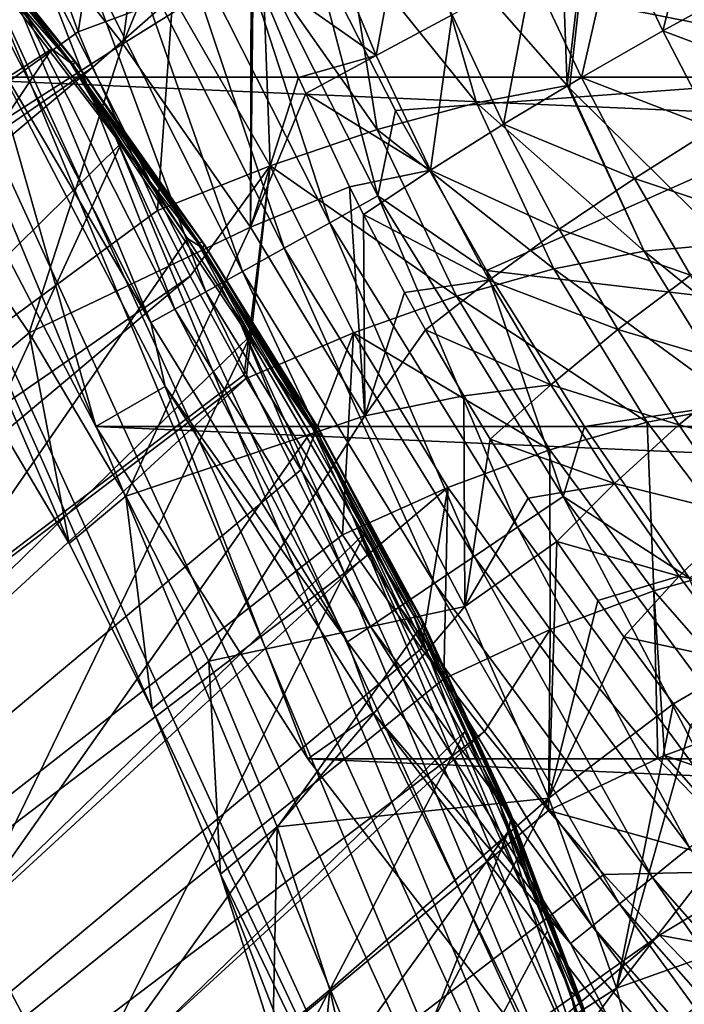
# Model space of a CAD drawing. Header units: metres. Extents: x -82 to 82, y -464 to 32.
# Tile 190 of 256: x -28.69 to -23.91, y -20.41 to -13.32. Entities that reach past the tile are written whole.
import ezdxf

# ---------------------------------------------------------------- set-up
doc = ezdxf.new("R2010")
doc.units = ezdxf.units.M
doc.layers.add('solid_K244121000C07', color=7, linetype='CONTINUOUS')

msp = doc.modelspace()

# ---------------------------------------------------------------- linework, layer by layer
at = {"layer": 'solid_K244121000C07'}
for points in [[(-25.007458, -7.115266, 15), (-24.75667, -13.79705, 15), (-25.783247, -12.62565, 15)], [(-25.007458, -7.115266, 15), (-24.244265, -9.392316, 15), (-24.75667, -13.79705, 15)], [(-24.244265, -9.392316, 15), (-24.740044, -13.814643, 15), (-24.75667, -13.79705, 15)], [(-24.244265, -9.392316, 15), (-23.609739, -14.935029, 15), (-24.740044, -13.814643, 15)], [(-24.244265, -9.392316, 15), (-23.274227, -11.589232, 15), (-23.609739, -14.935029, 15)], [(-31.201591, -10.457497, 55.255951), (-27.741589, -18.282843, 51.857647), (-28.338293, -17.093073, 52.297039)], [(-31.201591, -10.457497, 55.255951), (-24.049105, -26.103249, 48.718216), (-27.741589, -18.282843, 51.857647)], [(-31.201591, -10.457497, 55.255951), (-28.338293, -17.093073, 52.297039), (-29.033672, -15.918044, 52.614948)], [(-31.201591, -10.457497, 55.255951), (-30.065443, -11.626166, 55.426094), (-24.049105, -26.103249, 48.718216)], [(29.454964, -13.735176, -289), (-29.454964, -13.735176, -289), (-30.539982, -11.115729, -289)], [(30.539982, -11.115729, -289), (29.454964, -13.735176, -289), (-30.539982, -11.115729, -289)], [(-27.638336, -11.116301, 53.750214), (-28.957424, -12.223146, 54.955933), (-27.953224, -13.495704, 54.886349)], [(-27.350042, -12.03892, 53.979469), (-27.638336, -11.116301, 53.750214), (-27.953224, -13.495704, 54.886349)], [(-22.105623, -13.687271, -285), (-23.274227, -11.589232, -285), (-26.591927, -12.794639, -285)], [(-30.065443, -11.626166, 55.426094), (-23.981474, -24.934576, 49.86504), (-24.049105, -26.103249, 48.718216)], [(-30.065443, -11.626166, 55.426094), (-28.996307, -12.867556, 55.456161), (-23.981474, -24.934576, 49.86504)], [(-28.016005, -11.803668, 16.359503), (-28.273508, -13.410625, 17.35137), (-28.762028, -12.05919, 16.933319)], [(-27.592831, -13.155085, 16.848324), (-28.273508, -13.410625, 17.35137), (-28.016005, -11.803668, 16.359503)], [(-27.030209, -12.917142, 54.110714), (-27.350042, -12.03892, 53.979469), (-27.953224, -13.495704, 54.886349)], [(-28.273508, -13.410625, 17.35137), (-42.578362, -23.652468, 29.56222), (-28.762028, -12.05919, 16.933319)], [(-29.410448, -14.430399, 52.434063), (-27.953224, -13.495704, 54.886349), (-28.957424, -12.223146, 54.955933)], [(-27.622864, -12.486321, -285.132813), (-26.464437, -14.783922, -285.132813), (-27.261335, -12.322901, -285.033386)], [(-27.261335, -12.322901, -285.033386), (-26.118073, -14.59043, -285.033386), (-26.591927, -12.794639, -285)], [(-26.464437, -14.783922, -285.132813), (-26.118073, -14.59043, -285.033386), (-27.261335, -12.322901, -285.033386)], [(-29.30518, -12.359955, 55.68121), (-28.301954, -13.617586, 55.624264), (-29.327497, -12.379767, 55.566189)], [(-29.327497, -12.379767, 55.566189), (-28.331301, -13.628588, 55.509644), (-28.996307, -12.867556, 55.456161)], [(-28.301954, -13.617586, 55.624264), (-28.331301, -13.628588, 55.509644), (-29.327497, -12.379767, 55.566189)], [(-29.324726, -12.374617, 55.915916), (-28.310246, -13.646357, 55.858334), (-29.304239, -12.358206, 55.800022)], [(-29.324726, -12.374617, 55.915916), (-28.98308, -12.86953, 56.016495), (-28.461948, -13.532655, 55.977879)], [(-29.324726, -12.374617, 55.915916), (-28.461948, -13.532655, 55.977879), (-28.310246, -13.646357, 55.858334)], [(-29.304239, -12.358206, 55.800022), (-28.294802, -13.623623, 55.742725), (-29.30518, -12.359955, 55.68121)], [(-28.294802, -13.623623, 55.742725), (-28.301954, -13.617586, 55.624264), (-29.30518, -12.359955, 55.68121)], [(-28.310246, -13.646357, 55.858334), (-28.294802, -13.623623, 55.742725), (-29.304239, -12.358206, 55.800022)], [(-24.069574, -13.403729, 53.115726), (-23.8046, -12.368824, 53.17503), (-24.410973, -12.677786, 53.193333)], [(-24.069574, -13.403729, 53.115726), (-23.471355, -13.075123, 53.094826), (-23.8046, -12.368824, 53.17503)], [(-27.964781, -12.640879, -285.295593), (-26.792017, -14.966918, -285.295593), (-27.622864, -12.486321, -285.132813)], [(-26.792017, -14.966918, -285.295593), (-26.464437, -14.783922, -285.132813), (-27.622864, -12.486321, -285.132813)], [(-26.131256, -13.579674, 53.783798), (-25.923332, -12.476219, 53.485615), (-26.487532, -12.726455, 53.760178)], [(-26.131256, -13.579674, 53.783798), (-25.58486, -13.288707, 53.500481), (-25.923332, -12.476219, 53.485615)], [(-28.277937, -12.782434, -285.517365), (-27.092039, -15.134521, -285.517365), (-27.964781, -12.640879, -285.295593)], [(-27.092039, -15.134521, -285.517365), (-26.792017, -14.966918, -285.295593), (-27.964781, -12.640879, -285.295593)], [(-25.409319, -13.921063, 15.819597), (-26.340145, -12.763032, 15.666505), (-25.783247, -12.62565, 15)], [(-25.409319, -13.921063, 15.819597), (-25.783247, -12.62565, 15), (-24.75667, -13.79705, 15)], [(-24.653944, -13.739035, 53.22694), (-24.410973, -12.677786, 53.193333), (-25.007973, -12.986264, 53.302471)], [(-24.653944, -13.739035, 53.22694), (-24.069574, -13.403729, 53.115726), (-24.410973, -12.677786, 53.193333)], [(-26.131256, -13.579674, 53.783798), (-26.487532, -12.726455, 53.760178), (-27.015177, -12.955541, 54.114388)], [(-28.553949, -12.907199, -285.792206), (-27.356478, -15.282245, -285.792206), (-28.277937, -12.782434, -285.517365)], [(-27.356478, -15.282245, -285.792206), (-27.092039, -15.134521, -285.517365), (-28.277937, -12.782434, -285.517365)], [(-26.124165, -14.113533, 16.572563), (-26.946568, -12.938812, 16.285246), (-26.340145, -12.763032, 15.666505)], [(-22.105623, -13.687271, -285), (-26.591927, -12.794639, -285), (-25.990873, -13.975258, -285)], [(-26.118073, -14.59043, -285.033386), (-25.990873, -13.975258, -285), (-26.591927, -12.794639, -285)], [(-25.409319, -13.921063, 15.819597), (-26.124165, -14.113533, 16.572563), (-26.340145, -12.763032, 15.666505)], [(-31.806744, -15.693862, 61.727734), (-28.461948, -13.532655, 55.977879), (-28.98308, -12.86953, 56.016495)], [(-28.996307, -12.867556, 55.456161), (-24.047348, -23.693182, 50.932568), (-23.981474, -24.934576, 49.86504)], [(-28.996307, -12.867556, 55.456161), (-28.005894, -14.167998, 55.345898), (-24.047348, -23.693182, 50.932568)], [(-28.331301, -13.628588, 55.509644), (-28.005894, -14.167998, 55.345898), (-28.996307, -12.867556, 55.456161)], [(-28.785431, -13.011835, -286.112762), (-27.578249, -15.406135, -286.112762), (-28.553949, -12.907199, -285.792206)], [(-27.578249, -15.406135, -286.112762), (-27.356478, -15.282245, -285.792206), (-28.553949, -12.907199, -285.792206)], [(-27.030209, -12.917142, 54.110714), (-27.953224, -13.495704, 54.886349), (-27.034979, -14.816403, 54.678535)], [(-26.891893, -14.373199, 17.249447), (-27.592831, -13.155085, 16.848324), (-26.946568, -12.938812, 16.285246)], [(-27.015177, -12.955541, 54.114388), (-27.030209, -12.917142, 54.110714), (-27.034979, -14.816403, 54.678535)], [(-26.68849, -13.739139, 54.148998), (-27.015177, -12.955541, 54.114388), (-27.034979, -14.816403, 54.678535)], [(-26.131256, -13.579674, 53.783798), (-27.015177, -12.955541, 54.114388), (-26.68849, -13.739139, 54.148998)], [(-26.124165, -14.113533, 16.572563), (-26.891893, -14.373199, 17.249447), (-26.946568, -12.938812, 16.285246)], [(-28.966183, -13.09354, -286.470459), (-27.751423, -15.502874, -286.470459), (-28.785431, -13.011835, -286.112762)], [(-27.751423, -15.502874, -286.470459), (-27.578249, -15.406135, -286.112762), (-28.785431, -13.011835, -286.112762)], [(-25.213943, -14.075002, 53.426464), (-25.007973, -12.986264, 53.302471), (-25.58486, -13.288707, 53.500481)], [(-25.213943, -14.075002, 53.426464), (-24.653944, -13.739035, 53.22694), (-25.007973, -12.986264, 53.302471)], [(-28.966183, -13.09354, -286.470459), (-28.933605, -13.491961, -286.852966), (-27.751423, -15.502874, -286.470459)], [(-23.116282, -13.760819, 52.939972), (-23.471355, -13.075123, 53.094826), (-24.069574, -13.403729, 53.115726)], [(-27.592831, -13.155085, 16.848324), (-28.169008, -13.665431, 17.440735), (-28.273508, -13.410625, 17.35137)], [(-27.592831, -13.155085, 16.848324), (-27.703699, -14.696488, 17.842062), (-28.169008, -13.665431, 17.440735)], [(-26.891893, -14.373199, 17.249447), (-27.703699, -14.696488, 17.842062), (-27.592831, -13.155085, 16.848324)], [(-25.739494, -14.405582, 53.710712), (-25.58486, -13.288707, 53.500481), (-26.131256, -13.579674, 53.783798)], [(-25.739494, -14.405582, 53.710712), (-25.213943, -14.075002, 53.426464), (-25.58486, -13.288707, 53.500481)], [(-28.273508, -13.410625, 17.35137), (-28.169008, -13.665431, 17.440735), (-42.578362, -23.652468, 29.56222)], [(-23.703892, -14.105983, 52.960346), (-24.069574, -13.403729, 53.115726), (-24.653944, -13.739035, 53.22694)], [(-23.703892, -14.105983, 52.960346), (-23.116282, -13.760819, 52.939972), (-24.069574, -13.403729, 53.115726)], [(-31.806744, -15.693862, 61.727734), (-30.807367, -17.017553, 61.605934), (-28.461948, -13.532655, 55.977879)], [(-30.807367, -17.017553, 61.605934), (-27.962503, -14.209246, 55.903175), (-28.461948, -13.532655, 55.977879)], [(-28.933605, -13.491961, -286.852966), (-29.454964, -13.735176, -289), (-28.145775, -16.250086, -289)], [(-29.410448, -14.430399, 52.434063), (-28.6255, -15.575302, 52.241798), (-27.953224, -13.495704, 54.886349)], [(-27.647602, -15.96235, -286.852966), (-28.933605, -13.491961, -286.852966), (-28.145775, -16.250086, -289)], [(-27.751423, -15.502874, -286.470459), (-28.933605, -13.491961, -286.852966), (-27.647602, -15.96235, -286.852966)], [(-28.6255, -15.575302, 52.241798), (-27.034979, -14.816403, 54.678535), (-27.953224, -13.495704, 54.886349)], [(-28.310246, -13.646357, 55.858334), (-28.461948, -13.532655, 55.977879), (-27.962503, -14.209246, 55.903175)], [(-26.131256, -13.579674, 53.783798), (-26.68849, -13.739139, 54.148998), (-26.637169, -13.854355, 54.147339)], [(-25.739494, -14.405582, 53.710712), (-26.131256, -13.579674, 53.783798), (-26.637169, -13.854355, 54.147339)], [(-28.169008, -13.665431, 17.440735), (-41.499512, -24.862389, 29.631804), (-42.578362, -23.652468, 29.56222)], [(-28.169008, -13.665431, 17.440735), (-27.703699, -14.696488, 17.842062), (-41.499512, -24.862389, 29.631804)], [(-28.301954, -13.617586, 55.624264), (-27.379889, -14.923365, 55.43433), (-28.331301, -13.628588, 55.509644)], [(-28.331301, -13.628588, 55.509644), (-27.415693, -14.925218, 55.321037), (-28.005894, -14.167998, 55.345898)], [(-27.379889, -14.923365, 55.43433), (-27.415693, -14.925218, 55.321037), (-28.331301, -13.628588, 55.509644)], [(-28.310246, -13.646357, 55.858334), (-27.377834, -14.966784, 55.666267), (-28.294802, -13.623623, 55.742725)], [(-28.310246, -13.646357, 55.858334), (-27.962503, -14.209246, 55.903175), (-27.486113, -14.897449, 55.792595)], [(-28.310246, -13.646357, 55.858334), (-27.486113, -14.897449, 55.792595), (-27.377834, -14.966784, 55.666267)], [(-27.367025, -14.937486, 55.551613), (-27.379889, -14.923365, 55.43433), (-28.301954, -13.617586, 55.624264)], [(-28.294802, -13.623623, 55.742725), (-27.367025, -14.937486, 55.551613), (-28.301954, -13.617586, 55.624264)], [(-27.377834, -14.966784, 55.666267), (-27.367025, -14.937486, 55.551613), (-28.294802, -13.623623, 55.742725)], [(28.145775, -16.250086, -289), (-28.145775, -16.250086, -289), (-29.454964, -13.735176, -289)], [(29.454964, -13.735176, -289), (28.145775, -16.250086, -289), (-29.454964, -13.735176, -289)], [(-26.637169, -13.854355, 54.147339), (-26.68849, -13.739139, 54.148998), (-27.034979, -14.816403, 54.678535)], [(-22.105623, -13.687271, -285), (-25.990873, -13.975258, -285), (-25.337408, -15.127756, -285)], [(-20.748421, -15.668534, -285), (-22.105623, -13.687271, -285), (-25.337408, -15.127756, -285)], [(-24.273413, -14.464723, 53.068928), (-24.653944, -13.739035, 53.22694), (-25.213943, -14.075002, 53.426464)], [(-24.273413, -14.464723, 53.068928), (-23.703892, -14.105983, 52.960346), (-24.653944, -13.739035, 53.22694)], [(-24.202625, -14.989496, 15.79631), (-25.409319, -13.921063, 15.819597), (-24.75667, -13.79705, 15)], [(-24.202625, -14.989496, 15.79631), (-24.75667, -13.79705, 15), (-24.740044, -13.814643, 15)], [(-24.202625, -14.989496, 15.79631), (-24.740044, -13.814643, 15), (-23.609739, -14.935029, 15)], [(-26.32128, -14.524712, 54.101044), (-26.637169, -13.854355, 54.147339), (-27.034979, -14.816403, 54.678535)], [(-25.739494, -14.405582, 53.710712), (-26.637169, -13.854355, 54.147339), (-26.32128, -14.524712, 54.101044)], [(-24.854052, -15.116056, 16.547258), (-26.124165, -14.113533, 16.572563), (-25.409319, -13.921063, 15.819597)], [(-24.202625, -14.989496, 15.79631), (-24.854052, -15.116056, 16.547258), (-25.409319, -13.921063, 15.819597)], [(-26.118073, -14.59043, -285.033386), (-25.337408, -15.127756, -285), (-25.990873, -13.975258, -285)], [(-24.814684, -14.830638, 53.263783), (-25.213943, -14.075002, 53.426464), (-25.739494, -14.405582, 53.710712)], [(-24.814684, -14.830638, 53.263783), (-24.273413, -14.464723, 53.068928), (-25.213943, -14.075002, 53.426464)], [(-28.005894, -14.167998, 55.345898), (-24.245937, -22.392736, 51.909111), (-24.047348, -23.693182, 50.932568)], [(-28.005894, -14.167998, 55.345898), (-27.104776, -15.513618, 55.09647), (-24.245937, -22.392736, 51.909111)], [(-27.415693, -14.925218, 55.321037), (-27.104776, -15.513618, 55.09647), (-28.005894, -14.167998, 55.345898)], [(-25.553431, -15.312446, 17.237617), (-26.891893, -14.373199, 17.249447), (-26.124165, -14.113533, 16.572563)], [(-24.854052, -15.116056, 16.547258), (-25.553431, -15.312446, 17.237617), (-26.124165, -14.113533, 16.572563)], [(-23.316607, -14.784489, 52.727901), (-23.703892, -14.105983, 52.960346), (-24.273413, -14.464723, 53.068928)], [(-30.807367, -17.017553, 61.605934), (-29.885818, -18.380445, 61.362999), (-27.962503, -14.209246, 55.903175)], [(-29.885818, -18.380445, 61.362999), (-27.486113, -14.897449, 55.792595), (-27.962503, -14.209246, 55.903175)], [(-26.891893, -14.373199, 17.249447), (-27.467581, -15.167276, 18.048883), (-27.703699, -14.696488, 17.842062)], [(-26.891893, -14.373199, 17.249447), (-27.080816, -15.878484, 18.393562), (-27.467581, -15.167276, 18.048883)], [(-26.891893, -14.373199, 17.249447), (-27.065435, -15.905449, 18.407467), (-27.080816, -15.878484, 18.393562)], [(-26.293207, -15.576543, 17.859934), (-27.065435, -15.905449, 18.407467), (-26.891893, -14.373199, 17.249447)], [(-25.553431, -15.312446, 17.237617), (-26.293207, -15.576543, 17.859934), (-26.891893, -14.373199, 17.249447)], [(-29.033672, -15.918044, 52.614948), (-28.6255, -15.575302, 52.241798), (-29.410448, -14.430399, 52.434063)], [(-25.739494, -14.405582, 53.710712), (-26.32128, -14.524712, 54.101044), (-26.221642, -14.723832, 54.074715)], [(-25.318054, -15.197204, 53.541431), (-25.739494, -14.405582, 53.710712), (-26.221642, -14.723832, 54.074715)], [(-25.318054, -15.197204, 53.541431), (-24.814684, -14.830638, 53.263783), (-25.739494, -14.405582, 53.710712)], [(-26.32128, -14.524712, 54.101044), (-27.034979, -14.816403, 54.678535), (-26.211809, -16.172283, 54.334412)], [(-26.221642, -14.723832, 54.074715), (-26.32128, -14.524712, 54.101044), (-26.211809, -16.172283, 54.334412)], [(-23.870399, -15.161907, 52.829998), (-24.273413, -14.464723, 53.068928), (-24.814684, -14.830638, 53.263783)], [(-23.870399, -15.161907, 52.829998), (-23.316607, -14.784489, 52.727901), (-24.273413, -14.464723, 53.068928)], [(-26.464437, -14.783922, -285.132813), (-25.115335, -16.975004, -285.132813), (-26.118073, -14.59043, -285.033386)], [(-26.118073, -14.59043, -285.033386), (-24.786627, -16.752836, -285.033386), (-25.337408, -15.127756, -285)], [(-25.115335, -16.975004, -285.132813), (-24.786627, -16.752836, -285.033386), (-26.118073, -14.59043, -285.033386)], [(-27.703699, -14.696488, 17.842062), (-27.467581, -15.167276, 18.048883), (-41.499512, -24.862389, 29.631804)], [(-25.926224, -15.284941, 53.967537), (-26.221642, -14.723832, 54.074715), (-26.211809, -16.172283, 54.334412)], [(-25.318054, -15.197204, 53.541431), (-26.221642, -14.723832, 54.074715), (-25.926224, -15.284941, 53.967537)], [(-26.792017, -14.966918, -285.295593), (-25.426214, -17.185122, -285.295593), (-26.464437, -14.783922, -285.132813)], [(-25.426214, -17.185122, -285.295593), (-25.115335, -16.975004, -285.132813), (-26.464437, -14.783922, -285.132813)], [(-28.6255, -15.575302, 52.241798), (-27.929928, -16.750681, 51.923779), (-27.034979, -14.816403, 54.678535)], [(-27.929928, -16.750681, 51.923779), (-26.211809, -16.172283, 54.334412), (-27.034979, -14.816403, 54.678535)], [(-24.392647, -15.552505, 53.015057), (-24.814684, -14.830638, 53.263783), (-25.318054, -15.197204, 53.541431)], [(-24.392647, -15.552505, 53.015057), (-23.870399, -15.161907, 52.829998), (-24.814684, -14.830638, 53.263783)], [(-29.885818, -18.380445, 61.362999), (-27.034081, -15.595378, 55.646431), (-27.486113, -14.897449, 55.792595)], [(-27.377834, -14.966784, 55.666267), (-27.486113, -14.897449, 55.792595), (-27.034081, -15.595378, 55.646431)], [(-27.379889, -14.923365, 55.43433), (-26.548441, -16.263891, 55.113354), (-27.415693, -14.925218, 55.321037)], [(-27.415693, -14.925218, 55.321037), (-26.590071, -16.256353, 55.002312), (-27.104776, -15.513618, 55.09647)], [(-26.548441, -16.263891, 55.113354), (-26.590071, -16.256353, 55.002312), (-27.415693, -14.925218, 55.321037)], [(-26.530432, -16.286312, 55.228653), (-26.548441, -16.263891, 55.113354), (-27.379889, -14.923365, 55.43433)], [(-27.367025, -14.937486, 55.551613), (-26.530432, -16.286312, 55.228653), (-27.379889, -14.923365, 55.43433)], [(-27.377834, -14.966784, 55.666267), (-26.53706, -16.322348, 55.34169), (-27.367025, -14.937486, 55.551613)], [(-26.53706, -16.322348, 55.34169), (-26.530432, -16.286312, 55.228653), (-27.367025, -14.937486, 55.551613)], [(-22.903261, -16.043993, 15.799035), (-24.202625, -14.989496, 15.79631), (-23.609739, -14.935029, 15)], [(-27.377834, -14.966784, 55.666267), (-27.034081, -15.595378, 55.646431), (-26.607647, -16.301119, 55.465092)], [(-27.377834, -14.966784, 55.666267), (-26.607647, -16.301119, 55.465092), (-26.53706, -16.322348, 55.34169)], [(-27.092039, -15.134521, -285.517365), (-25.710943, -17.377565, -285.517365), (-26.792017, -14.966918, -285.295593)], [(-25.710943, -17.377565, -285.517365), (-25.426214, -17.185122, -285.295593), (-26.792017, -14.966918, -285.295593)], [(-23.51877, -16.094416, 16.56189), (-24.854052, -15.116056, 16.547258), (-24.202625, -14.989496, 15.79631)], [(-22.903261, -16.043993, 15.799035), (-23.51877, -16.094416, 16.56189), (-24.202625, -14.989496, 15.79631)], [(-27.356478, -15.282245, -285.792206), (-25.961901, -17.547182, -285.792206), (-27.092039, -15.134521, -285.517365)], [(-25.961901, -17.547182, -285.792206), (-25.710943, -17.377565, -285.517365), (-27.092039, -15.134521, -285.517365)], [(-24.180748, -16.21994, 17.275587), (-25.553431, -15.312446, 17.237617), (-24.854052, -15.116056, 16.547258)], [(-20.748421, -15.668534, -285), (-25.337408, -15.127756, -285), (-24.632935, -16.249672, -285)], [(-24.786627, -16.752836, -285.033386), (-24.632935, -16.249672, -285), (-25.337408, -15.127756, -285)], [(-23.51877, -16.094416, 16.56189), (-24.180748, -16.21994, 17.275587), (-24.854052, -15.116056, 16.547258)], [(-23.450157, -15.829729, 52.513248), (-23.870399, -15.161907, 52.829998), (-24.392647, -15.552505, 53.015057)], [(-27.467581, -15.167276, 18.048883), (-40.35833, -25.996021, 29.839617), (-41.499512, -24.862389, 29.631804)], [(-27.467581, -15.167276, 18.048883), (-27.080816, -15.878484, 18.393562), (-40.35833, -25.996021, 29.839617)], [(-25.318054, -15.197204, 53.541431), (-25.926224, -15.284941, 53.967537), (-25.776346, -15.554719, 53.897823)], [(-24.874199, -15.949439, 53.279827), (-25.318054, -15.197204, 53.541431), (-25.776346, -15.554719, 53.897823)], [(-24.874199, -15.949439, 53.279827), (-24.392647, -15.552505, 53.015057), (-25.318054, -15.197204, 53.541431)], [(-27.578249, -15.406135, -286.112762), (-26.172367, -17.689432, -286.112762), (-27.356478, -15.282245, -285.792206)], [(-26.172367, -17.689432, -286.112762), (-25.961901, -17.547182, -285.792206), (-27.356478, -15.282245, -285.792206)], [(-25.776346, -15.554719, 53.897823), (-25.926224, -15.284941, 53.967537), (-26.211809, -16.172283, 54.334412)], [(-24.882179, -16.419237, 17.93256), (-26.293207, -15.576543, 17.859934), (-25.553431, -15.312446, 17.237617)], [(-24.180748, -16.21994, 17.275587), (-24.882179, -16.419237, 17.93256), (-25.553431, -15.312446, 17.237617)], [(-27.751423, -15.502874, -286.470459), (-26.336712, -17.80051, -286.470459), (-27.578249, -15.406135, -286.112762)], [(-26.336712, -17.80051, -286.470459), (-26.172367, -17.689432, -286.112762), (-27.578249, -15.406135, -286.112762)], [(-27.751423, -15.502874, -286.470459), (-27.647602, -15.96235, -286.852966), (-26.336712, -17.80051, -286.470459)], [(-27.104776, -15.513618, 55.09647), (-24.575125, -21.047115, 52.784245), (-24.245937, -22.392736, 51.909111)], [(-27.104776, -15.513618, 55.09647), (-26.303061, -16.889317, 54.710682), (-24.575125, -21.047115, 52.784245)], [(-26.590071, -16.256353, 55.002312), (-26.303061, -16.889317, 54.710682), (-27.104776, -15.513618, 55.09647)], [(-29.033672, -15.918044, 52.614948), (-28.338293, -17.093073, 52.297039), (-28.6255, -15.575302, 52.241798)], [(-28.338293, -17.093073, 52.297039), (-27.929928, -16.750681, 51.923779), (-28.6255, -15.575302, 52.241798)], [(-26.293207, -15.576543, 17.859934), (-26.672924, -16.562729, 18.767015), (-27.065435, -15.905449, 18.407467)], [(-26.293207, -15.576543, 17.859934), (-26.373558, -17.029587, 19.048929), (-26.672924, -16.562729, 18.767015)], [(-25.615622, -16.690193, 18.525843), (-26.373558, -17.029587, 19.048929), (-26.293207, -15.576543, 17.859934)], [(-24.882179, -16.419237, 17.93256), (-25.615622, -16.690193, 18.525843), (-26.293207, -15.576543, 17.859934)], [(-25.500021, -16.029243, 53.74464), (-25.776346, -15.554719, 53.897823), (-26.211809, -16.172283, 54.334412)], [(-24.874199, -15.949439, 53.279827), (-25.776346, -15.554719, 53.897823), (-25.500021, -16.029243, 53.74464)], [(-23.954384, -16.238842, 52.684967), (-24.392647, -15.552505, 53.015057), (-24.874199, -15.949439, 53.279827)], [(-23.954384, -16.238842, 52.684967), (-23.450157, -15.829729, 52.513248), (-24.392647, -15.552505, 53.015057)], [(-29.885818, -18.380445, 61.362999), (-29.04952, -19.77157, 61.000885), (-27.034081, -15.595378, 55.646431)], [(-29.04952, -19.77157, 61.000885), (-26.607647, -16.301119, 55.465092), (-27.034081, -15.595378, 55.646431)], [(-20.748421, -15.668534, -285), (-24.632935, -16.249672, -285), (-23.878876, -17.338758, -285)], [(-23.018717, -16.467728, 52.123142), (-23.450157, -15.829729, 52.513248), (-23.954384, -16.238842, 52.684967)], [(-27.080816, -15.878484, 18.393562), (-27.065435, -15.905449, 18.407467), (-40.35833, -25.996021, 29.839617)], [(-27.065435, -15.905449, 18.407467), (-39.165989, -27.042131, 30.183741), (-40.35833, -25.996021, 29.839617)], [(-27.065435, -15.905449, 18.407467), (-26.672924, -16.562729, 18.767015), (-39.165989, -27.042131, 30.183741)], [(-27.647602, -15.96235, -286.852966), (-28.145775, -16.250086, -289), (-26.622379, -18.641317, -289)], [(-26.151184, -18.311255, -286.852966), (-27.647602, -15.96235, -286.852966), (-26.622379, -18.641317, -289)], [(-26.336712, -17.80051, -286.470459), (-27.647602, -15.96235, -286.852966), (-26.151184, -18.311255, -286.852966)], [(-24.874199, -15.949439, 53.279827), (-25.500021, -16.029243, 53.74464), (-25.309881, -16.340523, 53.621902)], [(-24.415871, -16.659422, 52.932449), (-24.874199, -15.949439, 53.279827), (-25.309881, -16.340523, 53.621902)], [(-24.415871, -16.659422, 52.932449), (-23.954384, -16.238842, 52.684967), (-24.874199, -15.949439, 53.279827)], [(-25.500021, -16.029243, 53.74464), (-26.211809, -16.172283, 54.334412), (-25.494005, -17.546288, 53.858376)], [(-25.309881, -16.340523, 53.621902), (-25.500021, -16.029243, 53.74464), (-25.494005, -17.546288, 53.858376)], [(-23.414072, -17.231915, 18.032545), (-24.180748, -16.21994, 17.275587), (-23.51877, -16.094416, 16.56189)], [(-27.929928, -16.750681, 51.923779), (-27.333469, -17.939919, 51.484604), (-26.211809, -16.172283, 54.334412)], [(-27.333469, -17.939919, 51.484604), (-25.494005, -17.546288, 53.858376), (-26.211809, -16.172283, 54.334412)], [(-24.134016, -17.432407, 18.675232), (-24.882179, -16.419237, 17.93256), (-24.180748, -16.21994, 17.275587)], [(-23.414072, -17.231915, 18.032545), (-24.134016, -17.432407, 18.675232), (-24.180748, -16.21994, 17.275587)], [(26.622379, -18.641317, -289), (-26.622379, -18.641317, -289), (-28.145775, -16.250086, -289)], [(28.145775, -16.250086, -289), (26.622379, -18.641317, -289), (-28.145775, -16.250086, -289)], [(-26.590071, -16.256353, 55.002312), (-25.862906, -17.608334, 54.556736), (-26.303061, -16.889317, 54.710682)], [(-25.816145, -17.62541, 54.664635), (-25.862906, -17.608334, 54.556736), (-26.590071, -16.256353, 55.002312)], [(-26.548441, -16.263891, 55.113354), (-25.816145, -17.62541, 54.664635), (-26.590071, -16.256353, 55.002312)], [(-25.793602, -17.656261, 54.777157), (-25.816145, -17.62541, 54.664635), (-26.548441, -16.263891, 55.113354)], [(-26.530432, -16.286312, 55.228653), (-25.793602, -17.656261, 54.777157), (-26.548441, -16.263891, 55.113354)], [(-26.53706, -16.322348, 55.34169), (-25.796549, -17.699141, 54.887939), (-26.530432, -16.286312, 55.228653)], [(-25.796549, -17.699141, 54.887939), (-25.793602, -17.656261, 54.777157), (-26.530432, -16.286312, 55.228653)], [(-24.786627, -16.752836, -285.033386), (-23.878876, -17.338758, -285), (-24.632935, -16.249672, -285)], [(-23.506834, -16.889095, 52.279671), (-23.954384, -16.238842, 52.684967), (-24.415871, -16.659422, 52.932449)], [(-23.506834, -16.889095, 52.279671), (-23.018717, -16.467728, 52.123142), (-23.954384, -16.238842, 52.684967)], [(-29.04952, -19.77157, 61.000885), (-26.207981, -17.012737, 55.249077), (-26.607647, -16.301119, 55.465092)], [(-26.53706, -16.322348, 55.34169), (-26.607647, -16.301119, 55.465092), (-26.207981, -17.012737, 55.249077)], [(-26.53706, -16.322348, 55.34169), (-26.207981, -17.012737, 55.249077), (-25.836178, -17.728283, 54.99897)], [(-26.53706, -16.322348, 55.34169), (-25.836178, -17.728283, 54.99897), (-25.796549, -17.699141, 54.887939)], [(-25.038511, -16.766027, 53.423843), (-25.309881, -16.340523, 53.621902), (-25.494005, -17.546288, 53.858376)], [(-24.415871, -16.659422, 52.932449), (-25.309881, -16.340523, 53.621902), (-25.038511, -16.766027, 53.423843)], [(-24.879644, -17.711704, 19.25626), (-25.615622, -16.690193, 18.525843), (-24.882179, -16.419237, 17.93256)], [(-24.134016, -17.432407, 18.675232), (-24.879644, -17.711704, 19.25626), (-24.882179, -16.419237, 17.93256)], [(-26.672924, -16.562729, 18.767015), (-26.373558, -17.029587, 19.048929), (-39.165989, -27.042131, 30.183741)], [(-25.615622, -16.690193, 18.525843), (-26.246653, -17.219345, 19.170462), (-26.373558, -17.029587, 19.048929)], [(-25.615622, -16.690193, 18.525843), (-25.805149, -17.847385, 19.604836), (-26.246653, -17.219345, 19.170462)], [(-25.615622, -16.690193, 18.525843), (-25.642931, -18.066406, 19.768986), (-25.805149, -17.847385, 19.604836)], [(-24.879644, -17.711704, 19.25626), (-25.642931, -18.066406, 19.768986), (-25.615622, -16.690193, 18.525843)], [(-24.415871, -16.659422, 52.932449), (-25.038511, -16.766027, 53.423843), (-24.83148, -17.077276, 53.255505)], [(-23.950905, -17.326387, 52.507446), (-24.415871, -16.659422, 52.932449), (-24.83148, -17.077276, 53.255505)], [(-23.950905, -17.326387, 52.507446), (-23.506834, -16.889095, 52.279671), (-24.415871, -16.659422, 52.932449)], [(-28.338293, -17.093073, 52.297039), (-27.741589, -18.282843, 51.857647), (-27.929928, -16.750681, 51.923779)], [(-27.741589, -18.282843, 51.857647), (-27.333469, -17.939919, 51.484604), (-27.929928, -16.750681, 51.923779)], [(-24.83148, -17.077276, 53.255505), (-25.038511, -16.766027, 53.423843), (-25.494005, -17.546288, 53.858376)], [(-25.115335, -16.975004, -285.132813), (-23.585276, -19.043781, -285.132813), (-24.786627, -16.752836, -285.033386)], [(-24.786627, -16.752836, -285.033386), (-23.276592, -18.794537, -285.033386), (-23.878876, -17.338758, -285)], [(-23.585276, -19.043781, -285.132813), (-23.276592, -18.794537, -285.033386), (-24.786627, -16.752836, -285.033386)], [(-26.303061, -16.889317, 54.710682), (-25.031218, -19.671415, 53.548157), (-24.575125, -21.047115, 52.784245)], [(-26.303061, -16.889317, 54.710682), (-25.609312, -18.280365, 54.192684), (-25.031218, -19.671415, 53.548157)], [(-25.862906, -17.608334, 54.556736), (-25.609312, -18.280365, 54.192684), (-26.303061, -16.889317, 54.710682)], [(-23.950905, -17.326387, 52.507446), (-23.056786, -17.503702, 51.806152), (-23.506834, -16.889095, 52.279671)], [(-25.426214, -17.185122, -285.295593), (-23.877216, -19.279505, -285.295593), (-25.115335, -16.975004, -285.132813)], [(-23.877216, -19.279505, -285.295593), (-23.585276, -19.043781, -285.132813), (-25.115335, -16.975004, -285.132813)], [(-26.373558, -17.029587, 19.048929), (-26.246653, -17.219345, 19.170462), (-39.165989, -27.042131, 30.183741)], [(-29.04952, -19.77157, 61.000885), (-28.305204, -21.179724, 60.522507), (-26.207981, -17.012737, 55.249077)], [(-28.305204, -21.179724, 60.522507), (-25.836178, -17.728283, 54.99897), (-26.207981, -17.012737, 55.249077)], [(-24.83148, -17.077276, 53.255505), (-25.494005, -17.546288, 53.858376), (-24.888161, -18.925844, 53.254757)], [(-24.536757, -17.503075, 52.991215), (-24.83148, -17.077276, 53.255505), (-24.888161, -18.925844, 53.254757)], [(-23.950905, -17.326387, 52.507446), (-24.83148, -17.077276, 53.255505), (-24.536757, -17.503075, 52.991215)], [(-25.710943, -17.377565, -285.517365), (-24.1446, -19.495401, -285.517365), (-25.426214, -17.185122, -285.295593)], [(-24.1446, -19.495401, -285.517365), (-23.877216, -19.279505, -285.295593), (-25.426214, -17.185122, -285.295593)], [(-26.246653, -17.219345, 19.170462), (-37.937504, -27.987623, 30.659777), (-39.165989, -27.042131, 30.183741)], [(-26.246653, -17.219345, 19.170462), (-25.805149, -17.847385, 19.604836), (-37.937504, -27.987623, 30.659777)], [(-23.414072, -17.231915, 18.032545), (-23.32995, -18.350786, 19.476473), (-24.134016, -17.432407, 18.675232)], [(-23.950905, -17.326387, 52.507446), (-24.536757, -17.503075, 52.991215), (-24.349621, -17.76417, 52.808765)], [(-23.950905, -17.326387, 52.507446), (-24.349621, -17.76417, 52.808765), (-23.486523, -17.951248, 52.013557)], [(-23.950905, -17.326387, 52.507446), (-23.486523, -17.951248, 52.013557), (-23.056786, -17.503702, 51.806152)], [(-25.961901, -17.547182, -285.792206), (-24.380266, -19.68569, -285.792206), (-25.710943, -17.377565, -285.517365)], [(-24.380266, -19.68569, -285.792206), (-24.1446, -19.495401, -285.517365), (-25.710943, -17.377565, -285.517365)], [(-24.134016, -17.432407, 18.675232), (-24.105087, -18.639189, 20.056494), (-24.879644, -17.711704, 19.25626)], [(-24.134016, -17.432407, 18.675232), (-24.057171, -18.619003, 20.022837), (-24.105087, -18.639189, 20.056494)], [(-24.134016, -17.432407, 18.675232), (-23.32995, -18.350786, 19.476473), (-24.057171, -18.619003, 20.022837)], [(-27.333469, -17.939919, 51.484604), (-26.842503, -19.130457, 50.928825), (-25.494005, -17.546288, 53.858376)], [(-26.842503, -19.130457, 50.928825), (-24.888161, -18.925844, 53.254757), (-25.494005, -17.546288, 53.858376)], [(-26.172367, -17.689432, -286.112762), (-24.577913, -19.845278, -286.112762), (-25.961901, -17.547182, -285.792206)], [(-24.577913, -19.845278, -286.112762), (-24.380266, -19.68569, -285.792206), (-25.961901, -17.547182, -285.792206)], [(-24.349621, -17.76417, 52.808765), (-24.536757, -17.503075, 52.991215), (-24.888161, -18.925844, 53.254757)], [(-25.862906, -17.608334, 54.556736), (-25.241659, -18.967287, 53.988884), (-25.609312, -18.280365, 54.192684)], [(-25.190516, -18.993952, 54.092777), (-25.241659, -18.967287, 53.988884), (-25.862906, -17.608334, 54.556736)], [(-25.816145, -17.62541, 54.664635), (-25.190516, -18.993952, 54.092777), (-25.862906, -17.608334, 54.556736)], [(-25.164099, -19.033274, 54.201756), (-25.190516, -18.993952, 54.092777), (-25.816145, -17.62541, 54.664635)], [(-25.793602, -17.656261, 54.777157), (-25.164099, -19.033274, 54.201756), (-25.816145, -17.62541, 54.664635)], [(-26.336712, -17.80051, -286.470459), (-24.732244, -19.969893, -286.470459), (-26.172367, -17.689432, -286.112762)], [(-24.732244, -19.969893, -286.470459), (-24.577913, -19.845278, -286.112762), (-26.172367, -17.689432, -286.112762)], [(-25.796549, -17.699141, 54.887939), (-25.836178, -17.728283, 54.99897), (-25.493256, -18.445793, 54.715462)], [(-25.796549, -17.699141, 54.887939), (-25.163902, -19.083035, 54.309662), (-25.793602, -17.656261, 54.777157)], [(-25.796549, -17.699141, 54.887939), (-25.493256, -18.445793, 54.715462), (-25.163902, -19.083035, 54.309662)], [(-25.163902, -19.083035, 54.309662), (-25.164099, -19.033274, 54.201756), (-25.793602, -17.656261, 54.777157)], [(-24.879644, -17.711704, 19.25626), (-25.352106, -18.445805, 20.070791), (-25.642931, -18.066406, 19.768986)], [(-24.879644, -17.711704, 19.25626), (-24.891317, -19.013494, 20.568521), (-25.352106, -18.445805, 20.070791)], [(-24.879644, -17.711704, 19.25626), (-24.105087, -18.639189, 20.056494), (-24.891317, -19.013494, 20.568521)], [(-28.305204, -21.179724, 60.522507), (-25.493256, -18.445793, 54.715462), (-25.836178, -17.728283, 54.99897)], [(-23.99135, -18.246067, 52.42831), (-24.349621, -17.76417, 52.808765), (-24.888161, -18.925844, 53.254757)], [(-23.486523, -17.951248, 52.013557), (-24.349621, -17.76417, 52.808765), (-23.99135, -18.246067, 52.42831)], [(-25.805149, -17.847385, 19.604836), (-25.642931, -18.066406, 19.768986), (-37.937504, -27.987623, 30.659777)], [(-26.336712, -17.80051, -286.470459), (-26.151184, -18.311255, -286.852966), (-24.732244, -19.969893, -286.470459)], [(-27.741589, -18.282843, 51.857647), (-27.250902, -19.472662, 51.302219), (-27.333469, -17.939919, 51.484604)], [(-27.250902, -19.472662, 51.302219), (-26.842503, -19.130457, 50.928825), (-27.333469, -17.939919, 51.484604)], [(-23.486523, -17.951248, 52.013557), (-23.99135, -18.246067, 52.42831), (-23.870094, -18.404501, 52.290295)], [(-25.642931, -18.066406, 19.768986), (-25.352106, -18.445805, 20.070791), (-37.937504, -27.987623, 30.659777)], [(-25.241659, -18.967287, 53.988884), (-25.031218, -19.671415, 53.548157), (-25.609312, -18.280365, 54.192684)], [(-23.99135, -18.246067, 52.42831), (-24.888161, -18.925844, 53.254757), (-24.401972, -20.293465, 52.531193)], [(-23.870094, -18.404501, 52.290295), (-23.99135, -18.246067, 52.42831), (-24.401972, -20.293465, 52.531193)], [(-24.049105, -26.103249, 48.718216), (-27.250902, -19.472662, 51.302219), (-27.741589, -18.282843, 51.857647)], [(-26.151184, -18.311255, -286.852966), (-26.622379, -18.641317, -289), (-24.896374, -20.890676, -289)], [(-24.45574, -20.520802, -286.852966), (-26.151184, -18.311255, -286.852966), (-24.896374, -20.890676, -289)], [(-24.732244, -19.969893, -286.470459), (-26.151184, -18.311255, -286.852966), (-24.45574, -20.520802, -286.852966)], [(-22.506237, -19.14633, 20.308285), (-24.057171, -18.619003, 20.022837), (-23.32995, -18.350786, 19.476473)], [(-23.400631, -18.999048, 51.711258), (-23.870094, -18.404501, 52.290295), (-24.401972, -20.293465, 52.531193)], [(-25.352106, -18.445805, 20.070791), (-36.684113, -28.823822, 31.263393), (-37.937504, -27.987623, 30.659777)], [(-25.352106, -18.445805, 20.070791), (-24.891317, -19.013494, 20.568521), (-36.684113, -28.823822, 31.263393)], [(-28.305204, -21.179724, 60.522507), (-27.658865, -22.593567, 59.931713), (-25.493256, -18.445793, 54.715462)], [(-27.658865, -22.593567, 59.931713), (-25.180157, -19.163303, 54.39933), (-25.493256, -18.445793, 54.715462)], [(-25.163902, -19.083035, 54.309662), (-25.493256, -18.445793, 54.715462), (-25.180157, -19.163303, 54.39933)], [(-24.105087, -18.639189, 20.056494), (-24.057171, -18.619003, 20.022837), (-23.327456, -19.447281, 20.900324)], [(-22.506237, -19.14633, 20.308285), (-23.327456, -19.447281, 20.900324), (-24.057171, -18.619003, 20.022837)], [(24.896374, -20.890676, -289), (-24.896374, -20.890676, -289), (-26.622379, -18.641317, -289)], [(26.622379, -18.641317, -289), (24.896374, -20.890676, -289), (-26.622379, -18.641317, -289)], [(-24.105087, -18.639189, 20.056494), (-23.327456, -19.447281, 20.900324), (-24.891317, -19.013494, 20.568521)], [(-26.842503, -19.130457, 50.928825), (-26.464306, -20.30451, 50.264809), (-24.888161, -18.925844, 53.254757)], [(-26.464306, -20.30451, 50.264809), (-26.202686, -21.450369, 49.49913), (-24.888161, -18.925844, 53.254757)], [(-26.202686, -21.450369, 49.49913), (-24.401972, -20.293465, 52.531193), (-24.888161, -18.925844, 53.254757)], [(-25.241659, -18.967287, 53.988884), (-24.732706, -20.319267, 53.304577), (-25.031218, -19.671415, 53.548157)], [(-24.677971, -20.355471, 53.403641), (-24.732706, -20.319267, 53.304577), (-25.241659, -18.967287, 53.988884)], [(-25.190516, -18.993952, 54.092777), (-24.677971, -20.355471, 53.403641), (-25.241659, -18.967287, 53.988884)], [(-24.891317, -19.013494, 20.568521), (-24.493378, -19.473991, 21.019371), (-36.684113, -28.823822, 31.263393)], [(-24.648382, -20.403223, 53.508354), (-24.677971, -20.355471, 53.403641), (-25.190516, -18.993952, 54.092777)], [(-25.164099, -19.033274, 54.201756), (-24.648382, -20.403223, 53.508354), (-25.190516, -18.993952, 54.092777)], [(-24.645609, -20.459827, 53.612797), (-24.648382, -20.403223, 53.508354), (-25.164099, -19.033274, 54.201756)], [(-25.163902, -19.083035, 54.309662), (-24.645609, -20.459827, 53.612797), (-25.164099, -19.033274, 54.201756)], [(-23.327456, -19.447281, 20.900324), (-24.493378, -19.473991, 21.019371), (-24.891317, -19.013494, 20.568521)], [(-22.799244, -19.722055, 50.861801), (-23.400631, -18.999048, 51.711258), (-24.401972, -20.293465, 52.531193)], [(-27.250902, -19.472662, 51.302219), (-26.872452, -20.647541, 50.637718), (-26.842503, -19.130457, 50.928825)], [(-26.872452, -20.647541, 50.637718), (-26.464306, -20.30451, 50.264809), (-26.842503, -19.130457, 50.928825)], [(-25.163902, -19.083035, 54.309662), (-25.180157, -19.163303, 54.39933), (-24.897736, -19.878849, 54.051437)], [(-25.163902, -19.083035, 54.309662), (-24.897736, -19.878849, 54.051437), (-24.645609, -20.459827, 53.612797)], [(-27.658865, -22.593567, 59.931713), (-27.115704, -24.00172, 59.233269), (-25.180157, -19.163303, 54.39933)], [(-27.115704, -24.00172, 59.233269), (-24.897736, -19.878849, 54.051437), (-25.180157, -19.163303, 54.39933)], [(-24.1446, -19.495401, -285.517365), (-22.404293, -21.472775, -285.517365), (-23.877216, -19.279505, -285.295593)], [(-24.493378, -19.473991, 21.019371), (-24.093884, -19.910362, 21.492643), (-36.684113, -28.823822, 31.263393)], [(-24.249514, -27.186356, 47.504677), (-26.872452, -20.647541, 50.637718), (-27.250902, -19.472662, 51.302219)], [(-24.049105, -26.103249, 48.718216), (-24.249514, -27.186356, 47.504677), (-27.250902, -19.472662, 51.302219)], [(-23.327456, -19.447281, 20.900324), (-24.093884, -19.910362, 21.492643), (-24.493378, -19.473991, 21.019371)], [(-23.327456, -19.447281, 20.900324), (-22.599741, -20.191465, 21.853239), (-24.093884, -19.910362, 21.492643)], [(-24.380266, -19.68569, -285.792206), (-22.622974, -21.682364, -285.792206), (-24.1446, -19.495401, -285.517365)], [(-22.622974, -21.682364, -285.792206), (-22.404293, -21.472775, -285.517365), (-24.1446, -19.495401, -285.517365)], [(-24.732706, -20.319267, 53.304577), (-24.575125, -21.047115, 52.784245), (-25.031218, -19.671415, 53.548157)], [(-24.577913, -19.845278, -286.112762), (-22.806374, -21.858139, -286.112762), (-24.380266, -19.68569, -285.792206)], [(-22.806374, -21.858139, -286.112762), (-22.622974, -21.682364, -285.792206), (-24.380266, -19.68569, -285.792206)], [(-22.799244, -19.722055, 50.861801), (-24.401972, -20.293465, 52.531193), (-24.040039, -21.63603, 51.694687)], [(-22.180386, -20.424936, 49.85091), (-22.799244, -19.722055, 50.861801), (-24.040039, -21.63603, 51.694687)], [(-28.952343, -21.694836, 61.706631), (-28.305204, -21.179724, 60.522507), (-29.04952, -19.77157, 61.000885)], [(-24.093884, -19.910362, 21.492643), (-35.421692, -29.54011, 31.986959), (-36.684113, -28.823822, 31.263393)], [(-24.093884, -19.910362, 21.492643), (-23.694471, -20.322023, 21.987785), (-35.421692, -29.54011, 31.986959)], [(-27.115704, -24.00172, 59.233269), (-24.646769, -20.590467, 53.672741), (-24.897736, -19.878849, 54.051437)], [(-24.645609, -20.459827, 53.612797), (-24.897736, -19.878849, 54.051437), (-24.646769, -20.590467, 53.672741)], [(-24.732244, -19.969893, -286.470459), (-22.949581, -21.995392, -286.470459), (-24.577913, -19.845278, -286.112762)], [(-22.949581, -21.995392, -286.470459), (-22.806374, -21.858139, -286.112762), (-24.577913, -19.845278, -286.112762)], [(-22.599741, -20.191465, 21.853239), (-23.694471, -20.322023, 21.987785), (-24.093884, -19.910362, 21.492643)], [(-24.732244, -19.969893, -286.470459), (-24.45574, -20.520802, -286.852966), (-22.949581, -21.995392, -286.470459)], [(-23.694471, -20.322023, 21.987785), (-23.298187, -20.70887, 22.504459), (-35.421692, -29.54011, 31.986959)], [(-26.872452, -20.647541, 50.637718), (-26.611032, -21.792505, 49.872646), (-26.464306, -20.30451, 50.264809)], [(-26.611032, -21.792505, 49.872646), (-26.202686, -21.450369, 49.49913), (-26.464306, -20.30451, 50.264809)], [(-26.202686, -21.450369, 49.49913), (-26.061636, -22.550499, 48.643532), (-24.401972, -20.293465, 52.531193)], [(-26.061636, -22.550499, 48.643532), (-24.040039, -21.63603, 51.694687), (-24.401972, -20.293465, 52.531193)], [(-24.732706, -20.319267, 53.304577), (-24.34127, -21.650402, 52.510841), (-24.575125, -21.047115, 52.784245)], [(-24.283773, -21.695997, 52.604309), (-24.34127, -21.650402, 52.510841), (-24.732706, -20.319267, 53.304577)], [(-24.677971, -20.355471, 53.403641), (-24.283773, -21.695997, 52.604309), (-24.732706, -20.319267, 53.304577)], [(-24.251743, -21.752048, 52.704071), (-24.283773, -21.695997, 52.604309), (-24.677971, -20.355471, 53.403641)], [(-24.648382, -20.403223, 53.508354), (-24.251743, -21.752048, 52.704071), (-24.677971, -20.355471, 53.403641)], [(-24.246988, -21.815392, 52.804497), (-24.251743, -21.752048, 52.704071), (-24.648382, -20.403223, 53.508354)], [(-24.645609, -20.459827, 53.612797), (-24.246988, -21.815392, 52.804497), (-24.648382, -20.403223, 53.508354)]]:
    msp.add_3dface(points, dxfattribs=at)

doc.saveas('drawing.dxf')
